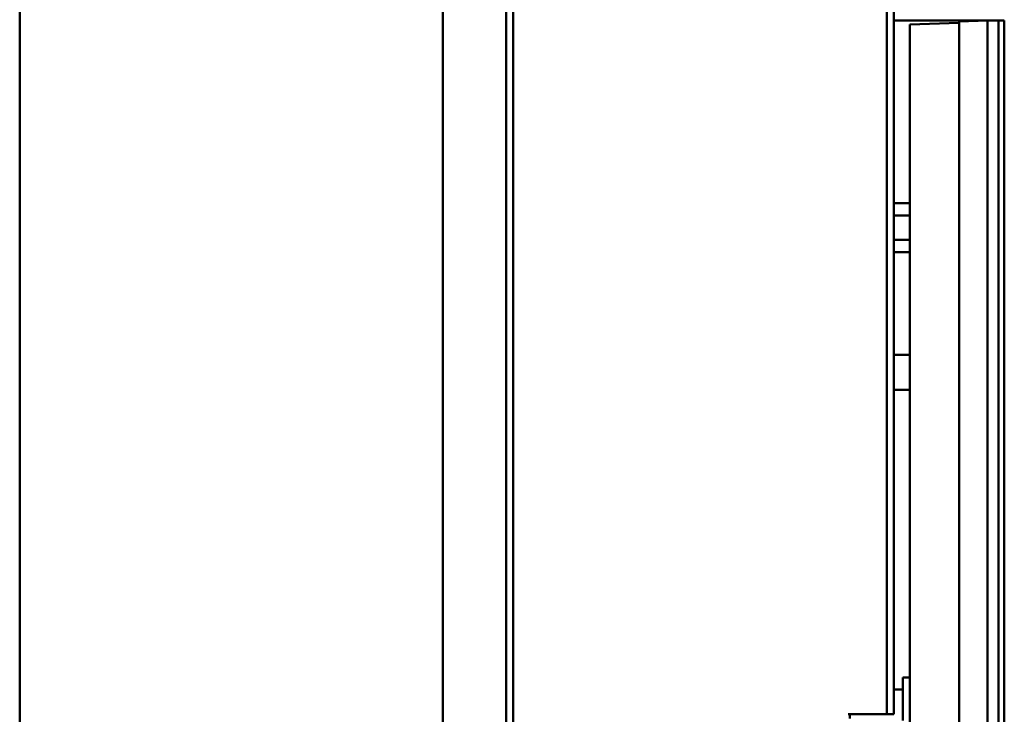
# Model space of a CAD drawing. Header units: millimetres. Extents: x 0 to 4584, y -120 to 1188.
# Tile 35 of 105: x 361 to 500, y 729 to 827. Entities that reach past the tile are written whole.
import ezdxf

# ---------------------------------------------------------------- set-up
doc = ezdxf.new("R2010")
doc.units = ezdxf.units.MM
doc.header["$LTSCALE"] = 2
doc.layers.add('Sichtbar (ISO)', color=7, linetype='Continuous', lineweight=50)

msp = doc.modelspace()

# ---------------------------------------------------------------- linework, layer by layer
at = {"layer": 'Sichtbar (ISO)'}
for p, q in [((429.628, 607.9063), (429.628, 1046.9063)), ((430.628, 607.9063), (430.628, 1046.9063)), ((420.678, 977.4063), (420.678, 677.4063)), ((360.678, 714.7469), (360.678, 940.0657)), ((483.628, 925.9063), (483.628, 728.9063)), ((484.628, 728.9063), (484.628, 925.9063)), ((484.628, 827.3063), (497.878, 827.3063)), ((486.878, 826.7189), (493.878, 826.9634)), ((486.878, 826.7189), (486.878, 607.0904)), ((497.878, 827.3032), (493.878, 827.1635)), ((493.878, 827.1635), (493.878, 577.6429)), ((497.878, 827.3063), (497.878, 827.3032)), ((497.878, 827.3063), (499.478, 827.3063)), ((497.878, 827.3032), (497.878, 577.5032)), ((499.478, 827.3063), (500.278, 827.3063)), ((499.478, 827.3063), (499.478, 577.5063)), ((500.278, 827.3063), (500.278, 602.6163)), ((486.878, 801.3673), (484.628, 801.3673)), ((486.878, 799.6352), (484.628, 799.6352)), ((486.878, 796.1711), (484.628, 796.1711)), ((486.878, 794.4391), (484.628, 794.4391)), ((486.878, 779.9032), (484.628, 779.9032)), ((486.878, 774.9032), (484.628, 774.9032)), ((485.878, 728.0091), (485.878, 734.1032)), ((486.878, 734.1032), (485.878, 734.1032)), ((485.878, 732.4063), (484.628, 732.4063)), ((483.628, 728.9063), (478.128, 728.9063)), ((478.378, 728.296), (478.378, 728.9063)), ((483.628, 728.9063), (484.628, 728.9063))]:
    msp.add_line(p, q, dxfattribs=at)

doc.saveas('drawing.dxf')
